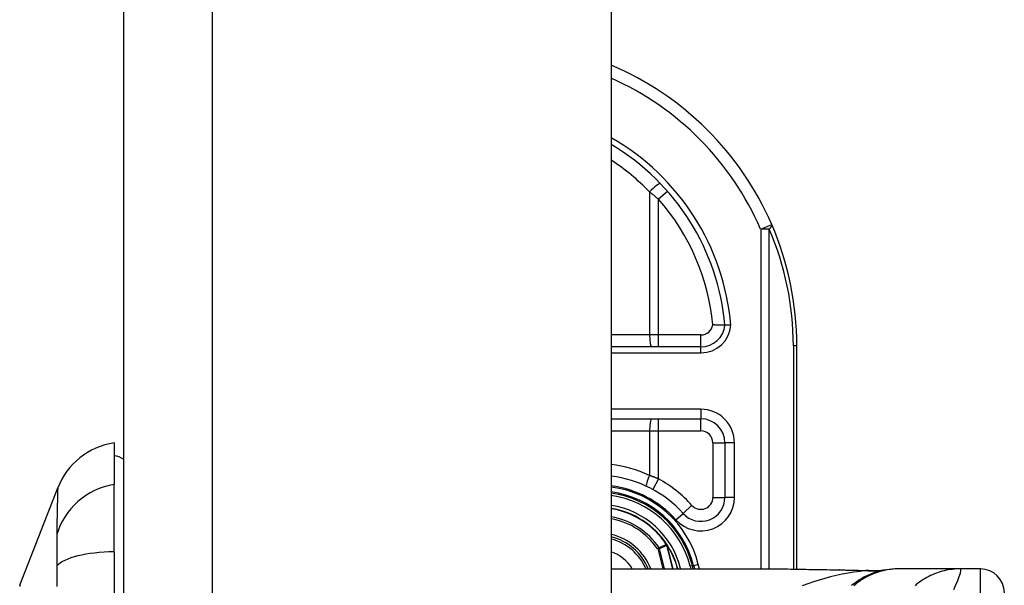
# Model space of a CAD drawing. Header units: inches. Extents: x 4 to 120, y 7 to 65.
# Tile 80 of 83: x 68.094 to 69.71, y 44.68 to 45.608. Entities that reach past the tile are written whole.
import ezdxf

# ---------------------------------------------------------------- set-up
doc = ezdxf.new("R2010")
doc.units = ezdxf.units.IN
doc.header["$MEASUREMENT"] = 0
doc.layers.add('Visible Edges(ANSI)', color=7, linetype='Continuous', lineweight=25)
doc.layers.add('Visible Tangent Edges(ANSI)', color=7, linetype='Continuous', lineweight=25)

msp = doc.modelspace()

# ---------------------------------------------------------------- linework, layer by layer
at = {"layer": 'Visible Edges(ANSI)'}
for p, q in [((68.2648, 48.4274), (68.2648, 18.9164)), ((69.0648, 48.4274), (69.0648, 18.9164)), ((69.3693, 44.7069), (69.3693, 45.0734)), ((69.212, 45.0715), (69.0648, 45.0715)), ((69.0648, 44.9533), (69.2119, 44.9533)), ((68.2491, 44.914), (68.2491, 44.8459)), ((69.2512, 44.914), (69.2512, 44.8246)), ((68.2491, 44.7352), (68.2491, 44.8459)), ((68.0946, 44.6803), (68.1567, 44.84)), ((68.2491, 44.7352), (68.2491, 43.9117)), ((69.1565, 44.7468), (69.1561, 44.7474)), ((69.0648, 44.7073), (69.3208, 44.7073)), ((69.1993, 44.7073), (69.198, 44.7126)), ((69.2001, 44.7124), (69.2013, 44.7073)), ((69.5374, 44.7073), (69.535, 44.7073)), ((69.6378, 44.7073), (69.5374, 44.7073)), ((69.6704, 44.7073), (69.6378, 44.7073))]:
    msp.add_line(p, q, dxfattribs=at)
at = {"layer": 'Visible Edges(ANSI)', "flags": 128}
for points in [[(69.2512, 45.1071), (69.2512, 45.1071), (69.2511, 45.1071), (69.2508, 45.1071), (69.2506, 45.1071), (69.2502, 45.1071), (69.2497, 45.1071), (69.2492, 45.1071), (69.2486, 45.1071), (69.2479, 45.1071), (69.2471, 45.1071), (69.2463, 45.1072), (69.2454, 45.1072), (69.2445, 45.1072), (69.2435, 45.1072), (69.2424, 45.1072), (69.2413, 45.1072), (69.2402, 45.1072), (69.239, 45.1073), (69.2378, 45.1073), (69.2365, 45.1073), (69.2353, 45.1073), (69.234, 45.1074), (69.2327, 45.1074), (69.2314, 45.1075)], [(69.2611, 45.1071), (69.2605, 45.1071), (69.2598, 45.1071), (69.2592, 45.1071), (69.2586, 45.1071), (69.2579, 45.1071), (69.2573, 45.1071), (69.2567, 45.1071), (69.2562, 45.1071), (69.2556, 45.1071), (69.2551, 45.1071), (69.2546, 45.1071), (69.2541, 45.1071), (69.2537, 45.1071), (69.2533, 45.1071), (69.2529, 45.1071), (69.2526, 45.1071), (69.2523, 45.1071), (69.252, 45.1071), (69.2518, 45.1071), (69.2516, 45.1071), (69.2514, 45.1071), (69.2513, 45.1071), (69.2513, 45.1071), (69.2512, 45.1071)], [(69.3208, 44.7073), (69.3498, 44.7071), (69.3793, 44.7068), (69.4092, 44.7063), (69.4394, 44.7058)], [(69.4394, 44.7058), (69.4637, 44.7053), (69.4875, 44.7045)], [(69.535, 44.7073), (69.5303, 44.7072), (69.5256, 44.7069), (69.5209, 44.7064), (69.5162, 44.7058), (69.5115, 44.7049), (69.5068, 44.7039), (69.5021, 44.7026), (69.4975, 44.7012), (69.4929, 44.6995), (69.4883, 44.6977), (69.4839, 44.6957), (69.4795, 44.6934), (69.4752, 44.691), (69.471, 44.6885), (69.467, 44.6857), (69.463, 44.6828), (69.4592, 44.6798)], [(69.4875, 44.7045), (69.5026, 44.7045), (69.5178, 44.706)]]:
    msp.add_lwpolyline(points, dxfattribs=at)
at = {"layer": 'Visible Edges(ANSI)'}
for centre, radius, start, end in [((68.8693, 45.0734), 0.5, 23.4439, 66.9833), ((68.8693, 45.0734), 0.3834, 5.0431, 59.3398), ((68.8693, 45.0734), 0.5, 0, 23.4439), ((69.212, 45.1108), 0.0394, 270, 354.6062), ((69.2119, 44.914), 0.0394, 0, 90), ((68.2668, 44.7972), 0.1181, 98.6009, 158.7495), ((68.2412, 44.8549), 0.0394, 53.1301, 78.463), ((69.0434, 44.6734), 0.187, 41.8969, 83.4031), ((69.0433, 44.6734), 0.1615, 13.9709, 82.3497), ((69.0433, 44.6734), 0.1595, 14.224, 82.2532), ((69.2119, 44.8246), 0.0394, 221.8969, 0), ((69.0433, 44.6734), 0.1348, 33.2602, 80.8227), ((69.0433, 44.6734), 0.089, 22.3603, 76.0206), ((69.1557, 44.746), 0.0011, 33.219, 43.4907), ((69.0433, 44.6734), 0.1349, 14.5372, 32.8705), ((69.6704, 44.6679), 0.0394, 0, 90), ((68.0992, 44.6785), 0.00492, 158.7495, 179.7912)]:
    msp.add_arc(centre, radius, start, end, dxfattribs=at)
at = {"layer": 'Visible Tangent Edges(ANSI)'}
for p, q in [((68.4108, 18.9164), (68.4108, 48.4274)), ((69.1276, 45.3257), (69.1276, 45.0911)), ((69.1573, 45.3265), (69.1425, 45.3135)), ((69.1425, 45.0911), (69.1425, 45.3135)), ((69.31, 45.2645), (69.3281, 45.2723)), ((69.31, 45.2645), (69.31, 44.7073)), ((69.3239, 45.2645), (69.31, 45.2645)), ((69.3239, 44.7073), (69.3239, 45.2645)), ((69.1276, 45.0911), (69.0648, 45.0911)), ((69.1425, 45.0911), (69.1276, 45.0911)), ((69.1425, 45.0715), (69.1425, 45.0911)), ((69.212, 45.0911), (69.1425, 45.0911)), ((69.212, 45.0715), (69.212, 45.0911)), ((69.3693, 45.0734), (69.3636, 45.0734)), ((69.3636, 45.0734), (69.3636, 44.707)), ((69.0648, 45.0616), (69.212, 45.0616)), ((69.212, 45.0616), (69.212, 45.0715)), ((69.2119, 44.9691), (69.0648, 44.9691)), ((69.2119, 44.9691), (69.2119, 44.9533)), ((69.1425, 44.9337), (69.1425, 44.9533)), ((69.2119, 44.9337), (69.2119, 44.9533)), ((69.0648, 44.9337), (69.1276, 44.9337)), ((69.1276, 44.9337), (69.1276, 44.8605)), ((69.1276, 44.9337), (69.1425, 44.9337)), ((69.1425, 44.8548), (69.1425, 44.9337)), ((69.1425, 44.9337), (69.2119, 44.9337)), ((69.2315, 44.914), (69.2512, 44.914)), ((69.2315, 44.914), (69.2315, 44.8246)), ((69.267, 44.914), (69.2512, 44.914)), ((69.267, 44.8246), (69.267, 44.914)), ((69.1425, 44.8548), (69.1331, 44.8375)), ((69.2315, 44.8246), (69.2512, 44.8246)), ((69.267, 44.8246), (69.2512, 44.8246)), ((69.1708, 44.7878), (69.1826, 44.7983)), ((69.1972, 44.8115), (69.1826, 44.7983)), ((69.1435, 44.7417), (69.141, 44.74)), ((69.141, 44.74), (69.144, 44.7407)), ((69.141, 44.74), (69.1492, 44.7073)), ((69.1524, 44.7073), (69.144, 44.7407)), ((69.1557, 44.7471), (69.1555, 44.747)), ((69.1561, 44.7474), (69.1557, 44.7471)), ((69.1557, 44.7466), (69.1559, 44.7467)), ((69.1559, 44.7461), (69.1561, 44.7461)), ((69.1559, 44.7461), (69.1658, 44.7073)), ((69.1659, 44.7073), (69.1561, 44.7461)), ((69.1566, 44.7466), (69.1565, 44.7465)), ((69.1769, 44.7073), (69.1788, 44.7077)), ((69.1789, 44.7073), (69.1788, 44.7077)), ((69.198, 44.7126), (69.1941, 44.7116)), ((69.1941, 44.7116), (69.1952, 44.7073)), ((69.1981, 44.7119), (69.2001, 44.7124)), ((69.2077, 44.7143), (69.2001, 44.7124)), ((69.2095, 44.7073), (69.2077, 44.7143)), ((69.6704, 44.5104), (69.6704, 44.7073))]:
    msp.add_line(p, q, dxfattribs=at)
at = {"layer": 'Visible Tangent Edges(ANSI)', "flags": 128}
for points in [[(69.1276, 45.3257), (69.1282, 45.3252), (69.1288, 45.3247), (69.1295, 45.3242), (69.1301, 45.3237), (69.1307, 45.3232), (69.1314, 45.3227), (69.132, 45.3222), (69.1326, 45.3217), (69.1333, 45.3212), (69.1339, 45.3207), (69.1345, 45.3202), (69.1351, 45.3197), (69.1358, 45.3192), (69.1364, 45.3187), (69.137, 45.3181), (69.1376, 45.3176), (69.1382, 45.3171), (69.1388, 45.3166), (69.1395, 45.3161), (69.1401, 45.3156), (69.1407, 45.3151), (69.1413, 45.3145), (69.1419, 45.314), (69.1425, 45.3135)], [(69.1425, 44.8548), (69.1419, 44.855), (69.1413, 44.8553), (69.1407, 44.8555), (69.1401, 44.8558), (69.1394, 44.856), (69.1388, 44.8563), (69.1382, 44.8565), (69.1376, 44.8568), (69.137, 44.857), (69.1363, 44.8572), (69.1357, 44.8575), (69.1351, 44.8577), (69.1345, 44.858), (69.1338, 44.8582), (69.1332, 44.8584), (69.1326, 44.8587), (69.132, 44.8589), (69.1313, 44.8591), (69.1307, 44.8593), (69.1301, 44.8596), (69.1295, 44.8598), (69.1288, 44.86), (69.1282, 44.8602), (69.1276, 44.8605)], [(68.1567, 44.84), (68.1567, 44.8399), (68.1567, 44.8395), (68.1566, 44.8388), (68.1566, 44.8378), (68.1565, 44.8366), (68.1565, 44.8351), (68.1564, 44.8334), (68.1564, 44.8313), (68.1563, 44.8291), (68.1562, 44.8265), (68.1561, 44.8237), (68.156, 44.8207), (68.156, 44.8174), (68.1559, 44.8138), (68.1558, 44.8101), (68.1557, 44.806), (68.1556, 44.8018), (68.1556, 44.7973), (68.1555, 44.7926), (68.1554, 44.7876), (68.1554, 44.7825), (68.1553, 44.7771), (68.1553, 44.7716), (68.1551, 44.7634)], [(68.1551, 44.7634), (68.1551, 44.7627), (68.1552, 44.762), (68.1552, 44.7613), (68.1552, 44.7606), (68.1552, 44.7598), (68.1552, 44.7591), (68.1552, 44.7583), (68.1552, 44.7575), (68.1552, 44.7567), (68.1553, 44.7558), (68.1553, 44.755), (68.1553, 44.7541), (68.1553, 44.7532), (68.1553, 44.7523), (68.1553, 44.7513), (68.1553, 44.7504), (68.1553, 44.7494), (68.1553, 44.7484), (68.1553, 44.7474), (68.1553, 44.7464), (68.1553, 44.7454), (68.1553, 44.7443), (68.1553, 44.7433), (68.1553, 44.7422)], [(68.1553, 44.7422), (68.1553, 44.7411), (68.1553, 44.74), (68.1553, 44.7389), (68.1553, 44.7377), (68.1553, 44.7366), (68.1553, 44.7354), (68.1553, 44.7342), (68.1553, 44.733), (68.1553, 44.7318), (68.1553, 44.7306), (68.1553, 44.7293), (68.1553, 44.7281), (68.1553, 44.7268), (68.1553, 44.7255), (68.1552, 44.7242), (68.1552, 44.7229), (68.1552, 44.7216), (68.1552, 44.7202), (68.1552, 44.7189), (68.1552, 44.7175), (68.1552, 44.7162), (68.1552, 44.7148), (68.1551, 44.7134), (68.1551, 44.712)], [(69.1555, 44.747), (69.155, 44.7468), (69.1545, 44.7465), (69.154, 44.7463), (69.1535, 44.7461), (69.153, 44.7459), (69.1525, 44.7457), (69.152, 44.7454), (69.1515, 44.7452), (69.151, 44.745), (69.1505, 44.7448), (69.15, 44.7446), (69.1495, 44.7444), (69.149, 44.7441), (69.1485, 44.7439), (69.148, 44.7437), (69.1475, 44.7435), (69.147, 44.7433), (69.1465, 44.743), (69.146, 44.7428), (69.1455, 44.7426), (69.145, 44.7424), (69.1445, 44.7422), (69.144, 44.7419), (69.1435, 44.7417)], [(69.144, 44.7407), (69.1445, 44.741), (69.145, 44.7412), (69.1455, 44.7414), (69.146, 44.7416), (69.1465, 44.7418), (69.1469, 44.7421), (69.1474, 44.7423), (69.1479, 44.7425), (69.1484, 44.7427), (69.1489, 44.743), (69.1494, 44.7432), (69.1499, 44.7434), (69.1504, 44.7436), (69.1509, 44.7439), (69.1514, 44.7441), (69.1519, 44.7443), (69.1524, 44.7445), (69.1529, 44.7447), (69.1534, 44.745), (69.1539, 44.7452), (69.1544, 44.7454), (69.1549, 44.7456), (69.1554, 44.7458), (69.1559, 44.7461)], [(69.1555, 44.747), (69.1555, 44.747), (69.1555, 44.7469), (69.1555, 44.7469), (69.1555, 44.7469), (69.1555, 44.7469), (69.1555, 44.7469), (69.1555, 44.7469), (69.1556, 44.7469), (69.1556, 44.7468), (69.1556, 44.7468), (69.1556, 44.7468), (69.1556, 44.7468), (69.1556, 44.7468), (69.1556, 44.7468), (69.1556, 44.7467), (69.1556, 44.7467), (69.1557, 44.7467), (69.1557, 44.7467), (69.1557, 44.7467), (69.1557, 44.7467), (69.1557, 44.7467), (69.1557, 44.7467), (69.1557, 44.7466), (69.1557, 44.7466)], [(69.1559, 44.7467), (69.1559, 44.7467), (69.1559, 44.7467), (69.1559, 44.7467), (69.1558, 44.7468), (69.1558, 44.7468), (69.1558, 44.7468), (69.1558, 44.7468), (69.1558, 44.7468), (69.1558, 44.7469), (69.1558, 44.7469), (69.1558, 44.7469), (69.1558, 44.7469), (69.1558, 44.7469), (69.1558, 44.7469), (69.1558, 44.747), (69.1558, 44.747), (69.1558, 44.747), (69.1558, 44.747), (69.1558, 44.747), (69.1558, 44.7471), (69.1557, 44.7471), (69.1557, 44.7471), (69.1557, 44.7471), (69.1557, 44.7471)], [(69.1557, 44.7471), (69.1557, 44.7471), (69.1557, 44.7471), (69.1557, 44.7471), (69.1557, 44.7471), (69.1557, 44.747), (69.1557, 44.747), (69.1557, 44.747), (69.1557, 44.747), (69.1557, 44.7469), (69.1557, 44.7469), (69.1557, 44.7469), (69.1557, 44.7469), (69.1557, 44.7469), (69.1557, 44.7468), (69.1557, 44.7468), (69.1557, 44.7468), (69.1557, 44.7468), (69.1557, 44.7468), (69.1557, 44.7467), (69.1557, 44.7467), (69.1557, 44.7467), (69.1557, 44.7467), (69.1557, 44.7466), (69.1557, 44.7466)], [(69.1565, 44.7468), (69.1565, 44.7468), (69.1565, 44.7468), (69.1564, 44.7469), (69.1564, 44.7469), (69.1564, 44.7469), (69.1563, 44.7469), (69.1563, 44.7469), (69.1563, 44.747), (69.1562, 44.747), (69.1562, 44.747), (69.1562, 44.747), (69.1561, 44.747), (69.1561, 44.747), (69.1561, 44.747), (69.156, 44.7471), (69.156, 44.7471), (69.156, 44.7471), (69.1559, 44.7471), (69.1559, 44.7471), (69.1559, 44.7471), (69.1558, 44.7471), (69.1558, 44.7471), (69.1558, 44.7471), (69.1557, 44.7471)], [(69.1557, 44.7471), (69.1558, 44.7471), (69.1558, 44.7471), (69.1558, 44.7471), (69.1559, 44.747), (69.1559, 44.747), (69.1559, 44.747), (69.156, 44.747), (69.156, 44.747), (69.156, 44.7469), (69.1561, 44.7469), (69.1561, 44.7469), (69.1561, 44.7469), (69.1562, 44.7468), (69.1562, 44.7468), (69.1562, 44.7468), (69.1563, 44.7468), (69.1563, 44.7467), (69.1563, 44.7467), (69.1563, 44.7467), (69.1564, 44.7467), (69.1564, 44.7466), (69.1564, 44.7466), (69.1564, 44.7466), (69.1565, 44.7465)], [(69.1557, 44.7466), (69.1558, 44.7466), (69.1558, 44.7466), (69.1558, 44.7466), (69.1558, 44.7465), (69.1558, 44.7465), (69.1558, 44.7465), (69.1558, 44.7465), (69.1558, 44.7464), (69.1558, 44.7464), (69.1558, 44.7464), (69.1558, 44.7464), (69.1559, 44.7463), (69.1559, 44.7463), (69.1559, 44.7463), (69.1559, 44.7463), (69.1559, 44.7463), (69.1559, 44.7462), (69.1559, 44.7462), (69.1559, 44.7462), (69.1559, 44.7462), (69.1559, 44.7461), (69.1559, 44.7461), (69.1559, 44.7461), (69.1559, 44.7461)], [(69.1561, 44.7461), (69.1561, 44.7461), (69.1561, 44.7461), (69.1561, 44.7462), (69.1561, 44.7462), (69.1561, 44.7462), (69.1561, 44.7463), (69.156, 44.7463), (69.156, 44.7463), (69.156, 44.7463), (69.156, 44.7464), (69.156, 44.7464), (69.156, 44.7464), (69.156, 44.7464), (69.156, 44.7464), (69.156, 44.7465), (69.156, 44.7465), (69.156, 44.7465), (69.1559, 44.7465), (69.1559, 44.7466), (69.1559, 44.7466), (69.1559, 44.7466), (69.1559, 44.7466), (69.1559, 44.7467), (69.1559, 44.7467)], [(68.1551, 44.712), (68.1553, 44.6938), (68.1553, 44.6785)], [(69.3208, 44.7073), (69.3256, 44.7073), (69.3304, 44.7073), (69.3352, 44.7072), (69.34, 44.7072), (69.3448, 44.7072), (69.3496, 44.7071), (69.3545, 44.7071), (69.3594, 44.707), (69.3643, 44.7069), (69.3692, 44.7069), (69.3741, 44.7068), (69.379, 44.7067), (69.3839, 44.7066), (69.3889, 44.7065), (69.3938, 44.7065), (69.3988, 44.7064), (69.4037, 44.7063), (69.4087, 44.7062), (69.4137, 44.7061), (69.4187, 44.706), (69.4237, 44.7059), (69.4287, 44.7058), (69.4337, 44.7057), (69.4388, 44.7057)], [(69.4824, 44.7044), (69.4727, 44.7032), (69.463, 44.7018), (69.4533, 44.7002), (69.4437, 44.6983), (69.4341, 44.6963), (69.4245, 44.6941), (69.4151, 44.6916), (69.4057, 44.6889), (69.3964, 44.686), (69.3872, 44.6829), (69.378, 44.6796)], [(69.4394, 44.7058), (69.4393, 44.7058), (69.4393, 44.7058), (69.4393, 44.7058), (69.4393, 44.7058), (69.4392, 44.7058), (69.4392, 44.7058), (69.4392, 44.7058), (69.4392, 44.7058), (69.4391, 44.7058), (69.4391, 44.7058), (69.4391, 44.7058), (69.4391, 44.7058), (69.439, 44.7058), (69.439, 44.7058), (69.439, 44.7058), (69.439, 44.7058), (69.4389, 44.7057), (69.4389, 44.7057), (69.4389, 44.7057), (69.4389, 44.7057), (69.4389, 44.7057), (69.4388, 44.7057), (69.4388, 44.7057), (69.4388, 44.7057)], [(69.4388, 44.7057), (69.4406, 44.7056), (69.4425, 44.7056), (69.4443, 44.7056), (69.4462, 44.7055), (69.448, 44.7055), (69.4498, 44.7054), (69.4517, 44.7054), (69.4535, 44.7054), (69.4553, 44.7053), (69.4572, 44.7053), (69.459, 44.7052), (69.4608, 44.7052), (69.4626, 44.7051), (69.4644, 44.7051), (69.4663, 44.705), (69.4681, 44.7049), (69.4699, 44.7049), (69.4717, 44.7048), (69.4735, 44.7047), (69.4753, 44.7047), (69.4771, 44.7046), (69.4788, 44.7045), (69.4806, 44.7044), (69.4824, 44.7044)], [(69.5374, 44.7073), (69.5341, 44.7072), (69.5308, 44.7071), (69.5274, 44.7068), (69.5241, 44.7065), (69.5207, 44.7061), (69.5174, 44.7055), (69.5141, 44.7049), (69.5108, 44.7041), (69.5075, 44.7033), (69.5042, 44.7024), (69.5009, 44.7013), (69.4977, 44.7002), (69.4945, 44.6989), (69.4914, 44.6976), (69.4883, 44.6962), (69.4852, 44.6947), (69.4822, 44.6931), (69.4793, 44.6914), (69.4764, 44.6897), (69.4735, 44.6878), (69.4708, 44.6859), (69.468, 44.6839), (69.4654, 44.6818), (69.4628, 44.6797)], [(69.4854, 44.7045), (69.4853, 44.7045), (69.4852, 44.7045), (69.4852, 44.7044), (69.4851, 44.7044), (69.485, 44.7044), (69.4849, 44.7044), (69.4848, 44.7044), (69.4847, 44.7044), (69.4846, 44.7044), (69.4845, 44.7044), (69.4844, 44.7044), (69.4842, 44.7044), (69.4841, 44.7044), (69.484, 44.7044), (69.4838, 44.7044), (69.4837, 44.7044), (69.4835, 44.7044), (69.4834, 44.7044), (69.4832, 44.7044), (69.4831, 44.7044), (69.4829, 44.7044), (69.4828, 44.7044), (69.4826, 44.7044), (69.4824, 44.7044)], [(69.4875, 44.7045), (69.4874, 44.7045), (69.4873, 44.7045), (69.4872, 44.7045), (69.4871, 44.7045), (69.487, 44.7045), (69.4869, 44.7045), (69.4869, 44.7045), (69.4868, 44.7045), (69.4867, 44.7045), (69.4866, 44.7045), (69.4865, 44.7045), (69.4864, 44.7045), (69.4863, 44.7045), (69.4862, 44.7045), (69.4862, 44.7045), (69.4861, 44.7045), (69.486, 44.7045), (69.4859, 44.7045), (69.4858, 44.7045), (69.4857, 44.7045), (69.4856, 44.7045), (69.4856, 44.7045), (69.4855, 44.7045), (69.4854, 44.7045)], [(69.6378, 44.7073), (69.6345, 44.7072), (69.6312, 44.7071), (69.6278, 44.7068), (69.6245, 44.7065), (69.6212, 44.7061), (69.6178, 44.7055), (69.6145, 44.7049), (69.6112, 44.7041), (69.6079, 44.7033), (69.6046, 44.7024), (69.6014, 44.7013), (69.5982, 44.7002), (69.595, 44.699), (69.5918, 44.6976), (69.5887, 44.6962), (69.5857, 44.6947), (69.5827, 44.6931), (69.5797, 44.6914), (69.5768, 44.6897), (69.574, 44.6878), (69.5712, 44.6859), (69.5685, 44.6839), (69.5659, 44.6819), (69.5634, 44.6797)], [(69.6268, 44.6736), (69.6304, 44.6812), (69.6334, 44.6883), (69.6359, 44.6947), (69.6376, 44.7), (69.6386, 44.704), (69.6386, 44.7065), (69.6378, 44.7073)]]:
    msp.add_lwpolyline(points, dxfattribs=at)
at = {"layer": 'Visible Tangent Edges(ANSI)'}
for centre, radius, start, end in [((68.8693, 45.0734), 0.4803, 23.4439, 65.9819), ((68.8693, 45.0734), 0.3932, 4.9187, 60.1863), ((68.8656, 45.0734), 0.3637, 43.9186, 56.7824), ((68.8693, 45.0734), 0.3637, 5.372, 41.3104), ((68.8833, 45.0734), 0.4803, 0, 23.4439), ((69.212, 45.1108), 0.0197, 270, 350.1944), ((69.212, 45.1108), 0.0492, 270, 355.704), ((69.2119, 44.914), 0.0551, 0, 90), ((69.2119, 44.914), 0.0197, 0, 90), ((69.0396, 44.6734), 0.2067, 64.8144, 82.9914), ((69.0434, 44.6734), 0.2067, 41.8969, 61.329), ((69.0434, 44.6734), 0.1713, 41.8969, 82.7934), ((69.0433, 44.6734), 0.1694, 13.9709, 82.7073), ((69.0433, 44.6734), 0.1556, 14.224, 82.0559), ((69.2119, 44.8246), 0.0551, 221.8969, 0), ((69.2119, 44.8246), 0.0197, 221.8969, 0), ((69.0433, 44.6734), 0.1397, 14.224, 81.1466), ((69.0433, 44.6734), 0.1341, 33.2602, 80.7742), ((69.0433, 44.6734), 0.1212, 34.2805, 79.7848), ((69.0433, 44.6734), 0.1181, 34.2805, 79.5148), ((69.0433, 44.6734), 0.0929, 21.3654, 76.6241), ((69.0433, 44.6734), 0.0855, 23.3375, 75.4306), ((69.0433, 44.6734), 0.0655, 31.1322, 70.8341), ((69.0433, 44.6734), 0.1347, 14.5589, 32.8705)]:
    msp.add_arc(centre, radius, start, end, dxfattribs=at)
for centre, major_axis, ratio, start_param, end_param in [((69.1313, 45.3257), (0.0142, 0.0137), 0.132897, 0, 1.707941), ((69.31, 45.2645), (0.0181, 0.0078), 0.369668, 5.41831, 6.283185), ((69.1313, 45.0911), (0, -0.0197), 0.189796, 4.712389, 6.283185), ((69.1313, 44.9337), (0, 0.0197), 0.189796, 0, 1.570796), ((68.2691, 44.7357), (-0.117, -0.0158), 0.948273, 4.754759, 5.892029), ((69.1313, 44.8605), (-0.0084, -0.0178), 0.172316, 4.793245, 6.283185), ((68.2691, 44.6977), (-0.118, 0.0053), 0.314585, 4.896593, 6.033863), ((69.141, 44.74), (-0.00162, 0.00359), 0.779727, 4.57537, 4.849408), ((69.4824, 44.8997), (0.0329, -0.1941), 0.802573, 6.07533, 6.283185), ((69.4891, 44.9008), (0.0287, -0.1948), 0.91694, 6.10346, 6.283185)]:
    msp.add_ellipse(centre, major_axis=major_axis, ratio=ratio, start_param=start_param, end_param=end_param, dxfattribs=at)

doc.saveas('drawing.dxf')
